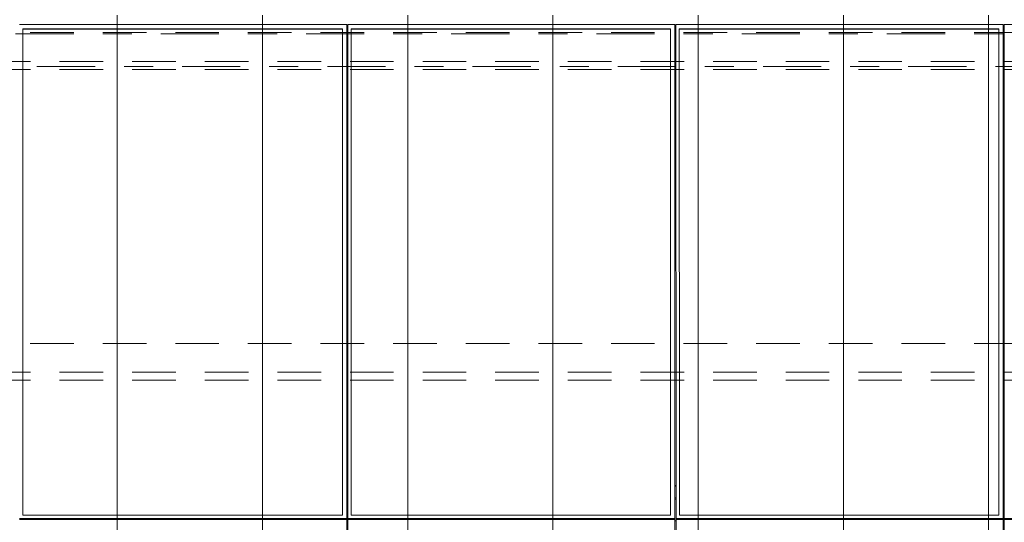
# Model space of a CAD drawing. Header units: metres. Extents: x -167 to 233, y -155 to 122.
# Tile 77 of 96: x 42.97 to 46.36, y 42.02 to 43.75. Entities that reach past the tile are written whole.
import ezdxf
from ezdxf.enums import TextEntityAlignment as Align

# ---------------------------------------------------------------- set-up
doc = ezdxf.new("R2010")
doc.units = ezdxf.units.M
doc.header["$MEASUREMENT"] = 0
for name, pattern in [('Achse', [0.4, 0.2, -0.1, 0, -0.1]), ('Raster', [0.4, 0.2, -0.1, 0, -0.1]), ('Strichlinie_ eng', [0.23, 0.15, -0.08])]:
    doc.linetypes.add(name, pattern=pattern)
for name, color, linetype in [('30 Dachaufbau', 7, 'Continuous'), ('30 Dachkonstruktion massiv', 7, 'Continuous'), ('70 PV-Anlage', 7, 'Continuous'), ('90 Achsraster', 7, 'Continuous')]:
    doc.layers.add(name, color=color, linetype=linetype)
doc.styles.add('ERSTELLTER_STIL_1', font='arial.ttf')

# ---------------------------------------------------------------- blocks, each defined once
blk = doc.blocks.new('Lattung 27_2')
at = {"layer": '30 Dachkonstruktion massiv', "color": 7, "linetype": 'Strichlinie_ eng', "lineweight": 13}
for p, q in [((40.5014, 1.1685), (0, 1.1685)), ((40.5014, 1.1407), (0, 1.1407)), ((0, 1.0417), (40.5014, 1.0417)), ((40.5014, 0.099), (0, 0.099)), ((40.5014, 0.0712), (0, 0.0712)), ((0, -0.0278), (40.5014, -0.0278))]:
    blk.add_line(p, q, dxfattribs=at)
blk = doc.blocks.new('Standard-Rastermarker_139')
at = {"layer": '90 Achsraster', "color": 14, "linetype": 'Raster', "lineweight": 18, "true_color": 0xa80000}
blk.add_line((1, 0), (45.4427, 0), dxfattribs=at)
at = {"layer": '90 Achsraster', "color": 14, "lineweight": 18, "true_color": 0xa80000, "style": 'ERSTELLTER_STIL_1'}
for tag, p in [('AC_MarkerText_1_0', (-0.35, 0.15)), ('AC_MarkerText_1_1', (46.7927, 0.15))]:
    blk.add_attdef(tag, text='', height=0.3, dxfattribs=at).set_placement(p, align=Align.TOP_CENTER)
blk = doc.blocks.new('*X219', base_point=(27236.1321, 33357.279))
at = {"layer": '30 Dachaufbau', "color": 7, "linetype": 'Continuous', "lineweight": 13}
for p, q in [((43.3011, 43.7666), (43.3011, 43.7022)), ((43.3011, 43.7666), (43.3011, 43.7022)), ((43.8011, 43.7666), (43.8011, 43.7022)), ((43.8011, 43.7666), (43.8011, 43.7022)), ((44.3011, 43.7666), (44.3011, 43.7022)), ((44.3011, 43.7666), (44.3011, 43.7022)), ((44.8011, 43.7666), (44.8011, 43.7022)), ((44.8011, 43.7666), (44.8011, 43.7022)), ((45.3011, 43.7666), (45.3011, 43.7022)), ((45.3011, 43.7666), (45.3011, 43.7022)), ((45.8011, 43.7666), (45.8011, 43.7022)), ((45.8011, 43.7666), (45.8011, 43.7022)), ((46.3011, 43.7666), (46.3011, 43.7022)), ((46.3011, 43.7666), (46.3011, 43.7022)), ((43.3011, 43.7022), (43.3011, 43.6378)), ((43.3011, 43.7022), (43.3011, 43.6378)), ((43.8011, 43.7022), (43.8011, 43.6378)), ((43.8011, 43.7022), (43.8011, 43.6378)), ((44.3011, 43.7022), (44.3011, 43.6378)), ((44.3011, 43.7022), (44.3011, 43.6378)), ((44.8011, 43.7022), (44.8011, 43.6378)), ((44.8011, 43.7022), (44.8011, 43.6378)), ((45.3011, 43.7022), (45.3011, 43.6378)), ((45.3011, 43.7022), (45.3011, 43.6378)), ((45.8011, 43.7022), (45.8011, 43.6378)), ((45.8011, 43.7022), (45.8011, 43.6378)), ((46.3011, 43.7022), (46.3011, 43.6378)), ((46.3011, 43.7022), (46.3011, 43.6378)), ((43.3011, 43.6378), (43.3011, 43.5735)), ((43.3011, 43.6378), (43.3011, 43.5735)), ((43.8011, 43.6378), (43.8011, 43.5735)), ((43.8011, 43.6378), (43.8011, 43.5735)), ((44.3011, 43.6378), (44.3011, 43.5735)), ((44.3011, 43.6378), (44.3011, 43.5735)), ((44.8011, 43.6378), (44.8011, 43.5735)), ((44.8011, 43.6378), (44.8011, 43.5735)), ((45.3011, 43.6378), (45.3011, 43.5735)), ((45.3011, 43.6378), (45.3011, 43.5735)), ((45.8011, 43.6378), (45.8011, 43.5735)), ((45.8011, 43.6378), (45.8011, 43.5735)), ((46.3011, 43.6378), (46.3011, 43.5735)), ((46.3011, 43.6378), (46.3011, 43.5735)), ((43.3011, 43.5735), (43.3011, 43.5091)), ((43.3011, 43.5735), (43.3011, 43.5091)), ((43.8011, 43.5735), (43.8011, 43.5091)), ((43.8011, 43.5735), (43.8011, 43.5091)), ((44.3011, 43.5735), (44.3011, 43.5091)), ((44.3011, 43.5735), (44.3011, 43.5091)), ((44.8011, 43.5735), (44.8011, 43.5091)), ((44.8011, 43.5735), (44.8011, 43.5091)), ((45.3011, 43.5735), (45.3011, 43.5091)), ((45.3011, 43.5735), (45.3011, 43.5091)), ((45.8011, 43.5735), (45.8011, 43.5091)), ((45.8011, 43.5735), (45.8011, 43.5091)), ((46.3011, 43.5735), (46.3011, 43.5091)), ((46.3011, 43.5735), (46.3011, 43.5091)), ((43.3011, 43.5091), (43.3011, 43.4447)), ((43.3011, 43.5091), (43.3011, 43.4447)), ((43.8011, 43.5091), (43.8011, 43.4447)), ((43.8011, 43.5091), (43.8011, 43.4447)), ((44.3011, 43.5091), (44.3011, 43.4447)), ((44.3011, 43.5091), (44.3011, 43.4447)), ((44.8011, 43.5091), (44.8011, 43.4447)), ((44.8011, 43.5091), (44.8011, 43.4447)), ((45.3011, 43.5091), (45.3011, 43.4447)), ((45.3011, 43.5091), (45.3011, 43.4447)), ((45.8011, 43.5091), (45.8011, 43.4447)), ((45.8011, 43.5091), (45.8011, 43.4447)), ((46.3011, 43.5091), (46.3011, 43.4447)), ((46.3011, 43.5091), (46.3011, 43.4447)), ((43.3011, 43.4447), (43.3011, 43.3804)), ((43.3011, 43.4447), (43.3011, 43.3804)), ((43.8011, 43.4447), (43.8011, 43.3804)), ((43.8011, 43.4447), (43.8011, 43.3804)), ((44.3011, 43.4447), (44.3011, 43.3804)), ((44.3011, 43.4447), (44.3011, 43.3804)), ((44.8011, 43.4447), (44.8011, 43.3804)), ((44.8011, 43.4447), (44.8011, 43.3804)), ((45.3011, 43.4447), (45.3011, 43.3804)), ((45.3011, 43.4447), (45.3011, 43.3804)), ((45.8011, 43.4447), (45.8011, 43.3804)), ((45.8011, 43.4447), (45.8011, 43.3804)), ((46.3011, 43.4447), (46.3011, 43.3804)), ((46.3011, 43.4447), (46.3011, 43.3804)), ((43.3011, 43.3804), (43.3011, 43.316)), ((43.3011, 43.3804), (43.3011, 43.316)), ((43.8011, 43.3804), (43.8011, 43.316)), ((43.8011, 43.3804), (43.8011, 43.316)), ((44.3011, 43.3804), (44.3011, 43.316)), ((44.3011, 43.3804), (44.3011, 43.316)), ((44.8011, 43.3804), (44.8011, 43.316)), ((44.8011, 43.3804), (44.8011, 43.316)), ((45.3011, 43.3804), (45.3011, 43.316)), ((45.3011, 43.3804), (45.3011, 43.316)), ((45.8011, 43.3804), (45.8011, 43.316)), ((45.8011, 43.3804), (45.8011, 43.316)), ((46.3011, 43.3804), (46.3011, 43.316)), ((46.3011, 43.3804), (46.3011, 43.316)), ((43.3011, 43.316), (43.3011, 43.2516)), ((43.3011, 43.316), (43.3011, 43.2516)), ((43.8011, 43.316), (43.8011, 43.2516)), ((43.8011, 43.316), (43.8011, 43.2516)), ((44.3011, 43.316), (44.3011, 43.2516)), ((44.3011, 43.316), (44.3011, 43.2516)), ((44.8011, 43.316), (44.8011, 43.2516)), ((44.8011, 43.316), (44.8011, 43.2516)), ((45.3011, 43.316), (45.3011, 43.2516)), ((45.3011, 43.316), (45.3011, 43.2516)), ((45.8011, 43.316), (45.8011, 43.2516)), ((45.8011, 43.316), (45.8011, 43.2516)), ((46.3011, 43.316), (46.3011, 43.2516)), ((46.3011, 43.316), (46.3011, 43.2516)), ((43.3011, 43.2516), (43.3011, 43.1873)), ((43.3011, 43.2516), (43.3011, 43.1873)), ((43.8011, 43.2516), (43.8011, 43.1873)), ((43.8011, 43.2516), (43.8011, 43.1873)), ((44.3011, 43.2516), (44.3011, 43.1873)), ((44.3011, 43.2516), (44.3011, 43.1873)), ((44.8011, 43.2516), (44.8011, 43.1873)), ((44.8011, 43.2516), (44.8011, 43.1873)), ((45.3011, 43.2516), (45.3011, 43.1873)), ((45.3011, 43.2516), (45.3011, 43.1873)), ((45.8011, 43.2516), (45.8011, 43.1873)), ((45.8011, 43.2516), (45.8011, 43.1873)), ((46.3011, 43.2516), (46.3011, 43.1873)), ((46.3011, 43.2516), (46.3011, 43.1873)), ((43.3011, 43.1873), (43.3011, 43.1229)), ((43.3011, 43.1873), (43.3011, 43.1229)), ((43.8011, 43.1873), (43.8011, 43.1229)), ((43.8011, 43.1873), (43.8011, 43.1229)), ((44.3011, 43.1873), (44.3011, 43.1229)), ((44.3011, 43.1873), (44.3011, 43.1229)), ((44.8011, 43.1873), (44.8011, 43.1229)), ((44.8011, 43.1873), (44.8011, 43.1229)), ((45.3011, 43.1873), (45.3011, 43.1229)), ((45.3011, 43.1873), (45.3011, 43.1229)), ((45.8011, 43.1873), (45.8011, 43.1229)), ((45.8011, 43.1873), (45.8011, 43.1229)), ((46.3011, 43.1873), (46.3011, 43.1229)), ((46.3011, 43.1873), (46.3011, 43.1229)), ((43.3011, 43.1229), (43.3011, 43.0585)), ((43.3011, 43.1229), (43.3011, 43.0585)), ((43.8011, 43.1229), (43.8011, 43.0585)), ((43.8011, 43.1229), (43.8011, 43.0585)), ((44.3011, 43.1229), (44.3011, 43.0585)), ((44.3011, 43.1229), (44.3011, 43.0585)), ((44.8011, 43.1229), (44.8011, 43.0585)), ((44.8011, 43.1229), (44.8011, 43.0585)), ((45.3011, 43.1229), (45.3011, 43.0585)), ((45.3011, 43.1229), (45.3011, 43.0585)), ((45.8011, 43.1229), (45.8011, 43.0585)), ((45.8011, 43.1229), (45.8011, 43.0585)), ((46.3011, 43.1229), (46.3011, 43.0585)), ((46.3011, 43.1229), (46.3011, 43.0585)), ((43.3011, 43.0585), (43.3011, 42.9942)), ((43.3011, 43.0585), (43.3011, 42.9942)), ((43.8011, 43.0585), (43.8011, 42.9942)), ((43.8011, 43.0585), (43.8011, 42.9942)), ((44.3011, 43.0585), (44.3011, 42.9942)), ((44.3011, 43.0585), (44.3011, 42.9942)), ((44.8011, 43.0585), (44.8011, 42.9942)), ((44.8011, 43.0585), (44.8011, 42.9942)), ((45.3011, 43.0585), (45.3011, 42.9942)), ((45.3011, 43.0585), (45.3011, 42.9942)), ((45.8011, 43.0585), (45.8011, 42.9942)), ((45.8011, 43.0585), (45.8011, 42.9942)), ((46.3011, 43.0585), (46.3011, 42.9942)), ((46.3011, 43.0585), (46.3011, 42.9942)), ((43.3011, 42.9942), (43.3011, 42.9298)), ((43.3011, 42.9942), (43.3011, 42.9298)), ((43.8011, 42.9942), (43.8011, 42.9298)), ((43.8011, 42.9942), (43.8011, 42.9298)), ((44.3011, 42.9942), (44.3011, 42.9298)), ((44.3011, 42.9942), (44.3011, 42.9298)), ((44.8011, 42.9942), (44.8011, 42.9298)), ((44.8011, 42.9942), (44.8011, 42.9298)), ((45.3011, 42.9942), (45.3011, 42.9298)), ((45.3011, 42.9942), (45.3011, 42.9298)), ((45.8011, 42.9942), (45.8011, 42.9298)), ((45.8011, 42.9942), (45.8011, 42.9298)), ((46.3011, 42.9942), (46.3011, 42.9298)), ((46.3011, 42.9942), (46.3011, 42.9298)), ((43.3011, 42.9298), (43.3011, 42.8654)), ((43.3011, 42.9298), (43.3011, 42.8654)), ((43.8011, 42.9298), (43.8011, 42.8654)), ((43.8011, 42.9298), (43.8011, 42.8654)), ((44.3011, 42.9298), (44.3011, 42.8654)), ((44.3011, 42.9298), (44.3011, 42.8654)), ((44.8011, 42.9298), (44.8011, 42.8654)), ((44.8011, 42.9298), (44.8011, 42.8654)), ((45.3011, 42.9298), (45.3011, 42.8654)), ((45.3011, 42.9298), (45.3011, 42.8654)), ((45.8011, 42.9298), (45.8011, 42.8654)), ((45.8011, 42.9298), (45.8011, 42.8654)), ((46.3011, 42.9298), (46.3011, 42.8654)), ((46.3011, 42.9298), (46.3011, 42.8654)), ((43.3011, 42.8654), (43.3011, 42.8011)), ((43.3011, 42.8654), (43.3011, 42.8011)), ((43.8011, 42.8654), (43.8011, 42.8011)), ((43.8011, 42.8654), (43.8011, 42.8011)), ((44.3011, 42.8654), (44.3011, 42.8011)), ((44.3011, 42.8654), (44.3011, 42.8011)), ((44.8011, 42.8654), (44.8011, 42.8011)), ((44.8011, 42.8654), (44.8011, 42.8011)), ((45.3011, 42.8654), (45.3011, 42.8011)), ((45.3011, 42.8654), (45.3011, 42.8011)), ((45.8011, 42.8654), (45.8011, 42.8011)), ((45.8011, 42.8654), (45.8011, 42.8011)), ((46.3011, 42.8654), (46.3011, 42.8011)), ((46.3011, 42.8654), (46.3011, 42.8011)), ((43.3011, 42.8011), (43.3011, 42.7367)), ((43.3011, 42.8011), (43.3011, 42.7367)), ((43.8011, 42.8011), (43.8011, 42.7367)), ((43.8011, 42.8011), (43.8011, 42.7367)), ((44.3011, 42.8011), (44.3011, 42.7367)), ((44.3011, 42.8011), (44.3011, 42.7367)), ((44.8011, 42.8011), (44.8011, 42.7367)), ((44.8011, 42.8011), (44.8011, 42.7367)), ((45.3011, 42.8011), (45.3011, 42.7367)), ((45.3011, 42.8011), (45.3011, 42.7367)), ((45.8011, 42.8011), (45.8011, 42.7367)), ((45.8011, 42.8011), (45.8011, 42.7367)), ((46.3011, 42.8011), (46.3011, 42.7367)), ((46.3011, 42.8011), (46.3011, 42.7367)), ((43.3011, 42.7367), (43.3011, 42.6723)), ((43.3011, 42.7367), (43.3011, 42.6723)), ((43.8011, 42.7367), (43.8011, 42.6723)), ((43.8011, 42.7367), (43.8011, 42.6723)), ((44.3011, 42.7367), (44.3011, 42.6723)), ((44.3011, 42.7367), (44.3011, 42.6723)), ((44.8011, 42.7367), (44.8011, 42.6723)), ((44.8011, 42.7367), (44.8011, 42.6723)), ((45.3011, 42.7367), (45.3011, 42.6723)), ((45.3011, 42.7367), (45.3011, 42.6723)), ((45.8011, 42.7367), (45.8011, 42.6723)), ((45.8011, 42.7367), (45.8011, 42.6723)), ((46.3011, 42.7367), (46.3011, 42.6723)), ((46.3011, 42.7367), (46.3011, 42.6723)), ((43.3011, 42.6723), (43.3011, 42.608)), ((43.3011, 42.6723), (43.3011, 42.608)), ((43.8011, 42.6723), (43.8011, 42.608)), ((43.8011, 42.6723), (43.8011, 42.608)), ((44.3011, 42.6723), (44.3011, 42.608)), ((44.3011, 42.6723), (44.3011, 42.608)), ((44.8011, 42.6723), (44.8011, 42.608)), ((44.8011, 42.6723), (44.8011, 42.608)), ((45.3011, 42.6723), (45.3011, 42.608)), ((45.3011, 42.6723), (45.3011, 42.608)), ((45.8011, 42.6723), (45.8011, 42.608)), ((45.8011, 42.6723), (45.8011, 42.608)), ((46.3011, 42.6723), (46.3011, 42.608)), ((46.3011, 42.6723), (46.3011, 42.608)), ((43.3011, 42.608), (43.3011, 42.5436)), ((43.3011, 42.608), (43.3011, 42.5436)), ((43.8011, 42.608), (43.8011, 42.5436)), ((43.8011, 42.608), (43.8011, 42.5436)), ((44.3011, 42.608), (44.3011, 42.5436)), ((44.3011, 42.608), (44.3011, 42.5436)), ((44.8011, 42.608), (44.8011, 42.5436)), ((44.8011, 42.608), (44.8011, 42.5436)), ((45.3011, 42.608), (45.3011, 42.5436)), ((45.3011, 42.608), (45.3011, 42.5436)), ((45.8011, 42.608), (45.8011, 42.5436)), ((45.8011, 42.608), (45.8011, 42.5436)), ((46.3011, 42.608), (46.3011, 42.5436)), ((46.3011, 42.608), (46.3011, 42.5436)), ((43.3011, 42.5436), (43.3011, 42.4792)), ((43.3011, 42.5436), (43.3011, 42.4792)), ((43.8011, 42.5436), (43.8011, 42.4792)), ((43.8011, 42.5436), (43.8011, 42.4792)), ((44.3011, 42.5436), (44.3011, 42.4792)), ((44.3011, 42.5436), (44.3011, 42.4792)), ((44.8011, 42.5436), (44.8011, 42.4792)), ((44.8011, 42.5436), (44.8011, 42.4792)), ((45.3011, 42.5436), (45.3011, 42.4792)), ((45.3011, 42.5436), (45.3011, 42.4792)), ((45.8011, 42.5436), (45.8011, 42.4792)), ((45.8011, 42.5436), (45.8011, 42.4792)), ((46.3011, 42.5436), (46.3011, 42.4792)), ((46.3011, 42.5436), (46.3011, 42.4792)), ((43.3011, 42.4792), (43.3011, 42.4149)), ((43.3011, 42.4792), (43.3011, 42.4149)), ((43.8011, 42.4792), (43.8011, 42.4149)), ((43.8011, 42.4792), (43.8011, 42.4149)), ((44.3011, 42.4792), (44.3011, 42.4149)), ((44.3011, 42.4792), (44.3011, 42.4149)), ((44.8011, 42.4792), (44.8011, 42.4149)), ((44.8011, 42.4792), (44.8011, 42.4149)), ((45.3011, 42.4792), (45.3011, 42.4149)), ((45.3011, 42.4792), (45.3011, 42.4149)), ((45.8011, 42.4792), (45.8011, 42.4149)), ((45.8011, 42.4792), (45.8011, 42.4149)), ((46.3011, 42.4792), (46.3011, 42.4149)), ((46.3011, 42.4792), (46.3011, 42.4149)), ((43.3011, 42.4149), (43.3011, 42.3505)), ((43.3011, 42.4149), (43.3011, 42.3505)), ((43.8011, 42.4149), (43.8011, 42.3505)), ((43.8011, 42.4149), (43.8011, 42.3505)), ((44.3011, 42.4149), (44.3011, 42.3505)), ((44.3011, 42.4149), (44.3011, 42.3505)), ((44.8011, 42.4149), (44.8011, 42.3505)), ((44.8011, 42.4149), (44.8011, 42.3505)), ((45.3011, 42.4149), (45.3011, 42.3505)), ((45.3011, 42.4149), (45.3011, 42.3505)), ((45.8011, 42.4149), (45.8011, 42.3505)), ((45.8011, 42.4149), (45.8011, 42.3505)), ((46.3011, 42.4149), (46.3011, 42.3505)), ((46.3011, 42.4149), (46.3011, 42.3505)), ((43.3011, 42.3505), (43.3011, 42.2861)), ((43.3011, 42.3505), (43.3011, 42.2861)), ((43.8011, 42.3505), (43.8011, 42.2861)), ((43.8011, 42.3505), (43.8011, 42.2861)), ((44.3011, 42.3505), (44.3011, 42.2861)), ((44.3011, 42.3505), (44.3011, 42.2861)), ((44.8011, 42.3505), (44.8011, 42.2861)), ((44.8011, 42.3505), (44.8011, 42.2861)), ((45.3011, 42.3505), (45.3011, 42.2861)), ((45.3011, 42.3505), (45.3011, 42.2861)), ((45.8011, 42.3505), (45.8011, 42.2861)), ((45.8011, 42.3505), (45.8011, 42.2861)), ((46.3011, 42.3505), (46.3011, 42.2861)), ((46.3011, 42.3505), (46.3011, 42.2861)), ((43.3011, 42.2861), (43.3011, 42.2218)), ((43.3011, 42.2861), (43.3011, 42.2218)), ((43.8011, 42.2861), (43.8011, 42.2218)), ((43.8011, 42.2861), (43.8011, 42.2218)), ((44.3011, 42.2861), (44.3011, 42.2218)), ((44.3011, 42.2861), (44.3011, 42.2218)), ((44.8011, 42.2861), (44.8011, 42.2218)), ((44.8011, 42.2861), (44.8011, 42.2218)), ((45.3011, 42.2861), (45.3011, 42.2218)), ((45.3011, 42.2861), (45.3011, 42.2218)), ((45.8011, 42.2861), (45.8011, 42.2218)), ((45.8011, 42.2861), (45.8011, 42.2218)), ((46.3011, 42.2861), (46.3011, 42.2218)), ((46.3011, 42.2861), (46.3011, 42.2218)), ((43.3011, 42.2218), (43.3011, 42.1574)), ((43.3011, 42.2218), (43.3011, 42.1574)), ((43.8011, 42.2218), (43.8011, 42.1574)), ((43.8011, 42.2218), (43.8011, 42.1574)), ((44.3011, 42.2218), (44.3011, 42.1574)), ((44.3011, 42.2218), (44.3011, 42.1574)), ((44.8011, 42.2218), (44.8011, 42.1574)), ((44.8011, 42.2218), (44.8011, 42.1574)), ((45.3011, 42.2218), (45.3011, 42.1574)), ((45.3011, 42.2218), (45.3011, 42.1574)), ((45.8011, 42.2218), (45.8011, 42.1574)), ((45.8011, 42.2218), (45.8011, 42.1574)), ((46.3011, 42.2218), (46.3011, 42.1574)), ((46.3011, 42.2218), (46.3011, 42.1574)), ((43.3011, 42.1574), (43.3011, 42.093)), ((43.3011, 42.1574), (43.3011, 42.093)), ((43.8011, 42.1574), (43.8011, 42.093)), ((43.8011, 42.1574), (43.8011, 42.093)), ((44.3011, 42.1574), (44.3011, 42.093)), ((44.3011, 42.1574), (44.3011, 42.093)), ((44.8011, 42.1574), (44.8011, 42.093)), ((44.8011, 42.1574), (44.8011, 42.093)), ((45.3011, 42.1574), (45.3011, 42.093)), ((45.3011, 42.1574), (45.3011, 42.093)), ((45.8011, 42.1574), (45.8011, 42.093)), ((45.8011, 42.1574), (45.8011, 42.093)), ((46.3011, 42.1574), (46.3011, 42.093)), ((46.3011, 42.1574), (46.3011, 42.093)), ((43.3011, 42.093), (43.3011, 42.0287)), ((43.3011, 42.093), (43.3011, 42.0287)), ((43.8011, 42.093), (43.8011, 42.0287)), ((43.8011, 42.093), (43.8011, 42.0287)), ((44.3011, 42.093), (44.3011, 42.0287)), ((44.3011, 42.093), (44.3011, 42.0287)), ((44.8011, 42.093), (44.8011, 42.0287)), ((44.8011, 42.093), (44.8011, 42.0287)), ((45.3011, 42.093), (45.3011, 42.0287)), ((45.3011, 42.093), (45.3011, 42.0287)), ((45.8011, 42.093), (45.8011, 42.0287)), ((45.8011, 42.093), (45.8011, 42.0287)), ((46.3011, 42.093), (46.3011, 42.0287)), ((46.3011, 42.093), (46.3011, 42.0287)), ((43.3011, 42.0287), (43.3011, 41.9643)), ((43.3011, 42.0287), (43.3011, 41.9643)), ((43.8011, 42.0287), (43.8011, 41.9643)), ((43.8011, 42.0287), (43.8011, 41.9643)), ((44.3011, 42.0287), (44.3011, 41.9643)), ((44.3011, 42.0287), (44.3011, 41.9643)), ((44.8011, 42.0287), (44.8011, 41.9643)), ((44.8011, 42.0287), (44.8011, 41.9643)), ((45.3011, 42.0287), (45.3011, 41.9643)), ((45.3011, 42.0287), (45.3011, 41.9643)), ((45.8011, 42.0287), (45.8011, 41.9643)), ((45.8011, 42.0287), (45.8011, 41.9643)), ((46.3011, 42.0287), (46.3011, 41.9643)), ((46.3011, 42.0287), (46.3011, 41.9643))]:
    blk.add_line(p, q, dxfattribs=at)
blk = doc.blocks.new('Solarkollektor - ACB_2')
at = {"layer": '70 PV-Anlage', "color": 7, "linetype": 'Continuous', "lineweight": 13}
for p, q in [((11.2965, 1.6852), (11.2965, 3.385)), ((11.3, 3.385), (11.3, 1.6852)), ((12.4265, 1.6852), (12.4265, 3.385)), ((12.43, 3.385), (12.43, 1.6852)), ((13.5565, 1.6852), (13.5565, 3.385)), ((13.56, 3.385), (13.56, 1.6852)), ((10.17, 1.6852), (11.2965, 1.6852)), ((11.2965, 1.6817), (10.17, 1.6817)), ((11.2965, 1.6893), (11.3, 1.6893)), ((11.2965, 1.6852), (11.2965, 1.6817)), ((11.2965, -0.0181), (11.2965, 1.6817)), ((11.3, 1.6852), (11.3, 1.6817)), ((11.3, 1.6852), (12.4265, 1.6852)), ((12.4265, 1.6817), (11.3, 1.6817)), ((11.3, 1.6817), (11.3, -0.0181)), ((11.315, -0.0032), (11.315, 1.6703)), ((11.315, 1.6703), (12.415, 1.6703)), ((12.415, 1.6703), (12.415, -0.0032)), ((12.4265, 1.6893), (12.43, 1.6893)), ((12.4265, 1.6852), (12.4265, 1.6817)), ((12.4265, -0.0181), (12.4265, 1.6817)), ((12.43, 1.6852), (12.43, 1.6817)), ((12.43, 1.6852), (13.5565, 1.6852)), ((13.5565, 1.6817), (12.43, 1.6817)), ((12.43, 1.6817), (12.43, -0.0181)), ((12.445, -0.0032), (12.445, 1.6703)), ((12.445, 1.6703), (13.545, 1.6703)), ((13.545, 1.6703), (13.545, -0.0032)), ((13.5565, 1.6893), (13.56, 1.6893)), ((13.5565, 1.6852), (13.5565, 1.6817)), ((13.5565, -0.0181), (13.5565, 1.6817)), ((13.56, 1.6852), (13.56, 1.6817)), ((13.56, 1.6852), (14.6865, 1.6852)), ((14.6865, 1.6817), (13.56, 1.6817)), ((13.56, 1.6817), (13.56, -0.0181)), ((13.575, -0.0032), (13.575, 1.6703)), ((13.575, 1.6703), (14.675, 1.6703)), ((14.675, 1.6703), (14.675, -0.0032)), ((11.3, 1.6157), (11.2965, 1.6157)), ((11.3, 1.6101), (11.2965, 1.6101)), ((12.43, 1.6157), (12.4265, 1.6157)), ((12.43, 1.6101), (12.4265, 1.6101)), ((13.56, 1.6157), (13.5565, 1.6157)), ((13.56, 1.6101), (13.5565, 1.6101)), ((11.2965, 1.5705), (11.3, 1.5705)), ((11.2965, 1.5684), (11.3, 1.5684)), ((12.4265, 1.5705), (12.43, 1.5705)), ((12.4265, 1.5684), (12.43, 1.5684)), ((13.5565, 1.5705), (13.56, 1.5705)), ((13.5565, 1.5684), (13.56, 1.5684)), ((11.3, 0.0313), (11.2965, 0.0313)), ((11.3, 0.0257), (11.2965, 0.0257)), ((12.43, 0.0313), (12.4265, 0.0313)), ((12.43, 0.0257), (12.4265, 0.0257)), ((13.56, 0.0313), (13.5565, 0.0313)), ((13.56, 0.0257), (13.5565, 0.0257)), ((10.17, -0.0181), (11.2965, -0.0181)), ((11.2965, -0.0139), (11.3, -0.0139)), ((11.3, -0.0181), (12.4265, -0.0181)), ((11.315, -0.0022), (12.415, -0.0022)), ((12.415, -0.0032), (11.315, -0.0032)), ((12.4265, -0.0139), (12.43, -0.0139)), ((12.43, -0.0181), (13.5565, -0.0181)), ((12.445, -0.0022), (13.545, -0.0022)), ((13.545, -0.0032), (12.445, -0.0032)), ((13.5565, -0.0139), (13.56, -0.0139)), ((13.56, -0.0181), (14.6865, -0.0181)), ((13.575, -0.0022), (14.675, -0.0022)), ((14.675, -0.0032), (13.575, -0.0032))]:
    blk.add_line(p, q, dxfattribs=at)
at = {"layer": '70 PV-Anlage', "color": 7, "linetype": 'Achse', "lineweight": 13}
blk.add_line((0, 0.0139), (39.55, 0.0139), dxfattribs=at)

msp = doc.modelspace()

# ---------------------------------------------------------------- block references
at = {"layer": '30 Dachaufbau', "color": 7, "linetype": 'Continuous', "lineweight": 13}
msp.add_blockref('*X219', (27236.1321, 33357.279), dxfattribs=at)
at = {"layer": '30 Dachkonstruktion massiv', "color": 7, "linetype": 'Strichlinie_ eng', "lineweight": 18, "xscale": -1, "rotation": 180}
msp.add_blockref('Lattung 27_2', (17.5011, 43.6786), dxfattribs=at)
at = {"layer": '70 PV-Anlage', "color": 7, "linetype": 'Continuous', "lineweight": 13, "rotation": 180.0054744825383}
msp.add_blockref('Solarkollektor - ACB_2', (57.6511, 43.7172), dxfattribs=at)
at = {"layer": '90 Achsraster', "color": 7, "linetype": 'Continuous', "lineweight": 18}
msp.add_blockref('Standard-Rastermarker_139', (13.5244, 43.5897), dxfattribs=at)

doc.saveas('drawing.dxf')
